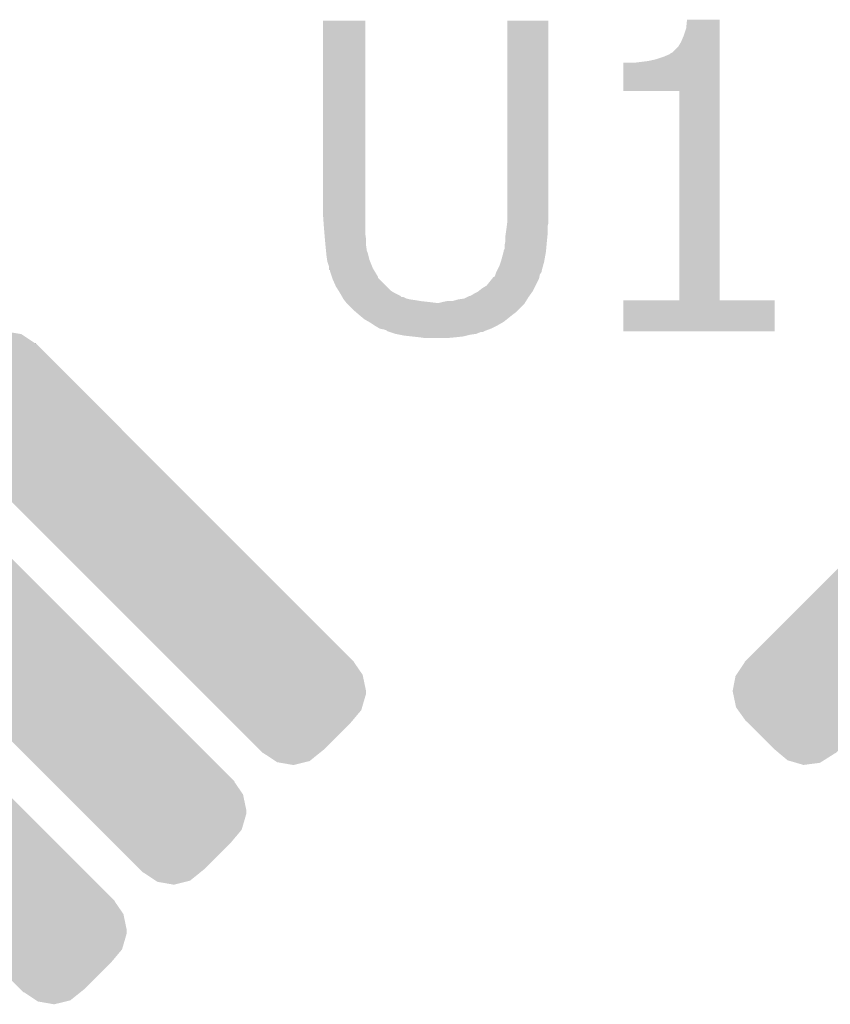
# Model space of a CAD drawing. Extents: x -9 to 122, y -9 to 65.
# Tile 154 of 256: x 54.96 to 57.36, y 54.23 to 57.14. Entities that reach past the tile are written whole.
import ezdxf

# ---------------------------------------------------------------- set-up
doc = ezdxf.new("R2010")
doc.units = 0
doc.layers.get('0').update_dxf_attribs({"linetype": 'CONTINUOUS'})
doc.layers.add('CLICKER_4_FOR_R7FA4M2A_V100_GTO', color=12, linetype='CONTINUOUS')
doc.layers.add('CLICKER_4_FOR_R7FA4M2A_V100_GTS', color=13, linetype='CONTINUOUS')

# ---------------------------------------------------------------- blocks, each defined once
blk = doc.blocks.new('CUSTOM_198')
for points in [[(0.382392, 0.633442), (0.43098, 0.63971), (0.452376, 0.633442), (0.43098, 0.63971)], [(0.336624, 0.604508), (0.370518, 0.625936), (0.503526, 0.604508), (0.477996, 0.625936)], [(0.370518, 0.625936), (0.382392, 0.633442), (0.477996, 0.625936), (0.452376, 0.633442)], [(0.24612, 0.515528), (0.325032, 0.59444), (0.594432, 0.515528), (0.51552, 0.59444)], [(0.325032, 0.59444), (0.3351, 0.604508), (0.51552, 0.59444), (0.503526, 0.604508)], [(0.3351, 0.604508), (0.335862, 0.60527), (0.336624, 0.604508), (0.335862, 0.60527)], [(0.200178, 0.469586), (0.240052, 0.50946), (0.630026, 0.469586), (0.601562, 0.50946)], [(0.240052, 0.50946), (0.24612, 0.515528), (0.601562, 0.50946), (0.594432, 0.515528)], [(0.152232, 0.42164), (0.200178, 0.469586), (0.64008, 0.42164), (0.630026, 0.469586)], [(0.108036, 0.377444), (0.152232, 0.42164), (0.631594, 0.377444), (0.64008, 0.42164)], [(0.067218, 0.336626), (0.108036, 0.377444), (0.604506, 0.336626), (0.631594, 0.377444)], [(-0.60527, -0.335862), (0.066454, 0.335862), (-0.066454, -0.335862), (0.60527, 0.335862)], [(0.066454, 0.335862), (0.067218, 0.336626), (0.60527, 0.335862), (0.604506, 0.336626)], [(-0.631596, -0.377442), (-0.604508, -0.336624), (-0.108034, -0.377442), (-0.067216, -0.336624)], [(-0.604508, -0.336624), (-0.60527, -0.335862), (-0.067216, -0.336624), (-0.066454, -0.335862)], [(-0.64008, -0.42164), (-0.631596, -0.377442), (-0.152232, -0.42164), (-0.108034, -0.377442)], [(-0.630026, -0.469586), (-0.64008, -0.42164), (-0.200178, -0.469586), (-0.152232, -0.42164)], [(-0.601562, -0.509458), (-0.630026, -0.469586), (-0.24005, -0.509458), (-0.200178, -0.469586)], [(-0.594428, -0.515532), (-0.601562, -0.509458), (-0.246124, -0.515532), (-0.24005, -0.509458)], [(-0.515528, -0.594432), (-0.594428, -0.515532), (-0.325024, -0.594432), (-0.246124, -0.515532)], [(-0.503526, -0.604508), (-0.515528, -0.594432), (-0.3351, -0.604508), (-0.325024, -0.594432)], [(-0.478008, -0.625932), (-0.503526, -0.604508), (-0.370516, -0.625932), (-0.336624, -0.604508)], [(-0.335862, -0.60527), (-0.336624, -0.604508), (-0.335862, -0.60527), (-0.3351, -0.604508)], [(-0.452364, -0.633448), (-0.478008, -0.625932), (-0.382406, -0.633448), (-0.370516, -0.625932)], [(-0.430994, -0.639712), (-0.452364, -0.633448), (-0.430994, -0.639712), (-0.382406, -0.633448)]]:
    blk.add_solid(points)
blk = doc.blocks.new('CUSTOM_199')
for points in [[(-0.459946, 0.631578), (-0.425722, 0.639984), (-0.377458, 0.631578), (-0.425722, 0.639984)], [(-0.502992, 0.604496), (-0.473298, 0.628298), (-0.336636, 0.604496), (-0.372512, 0.628298)], [(-0.473298, 0.628298), (-0.459946, 0.631578), (-0.372512, 0.628298), (-0.377458, 0.631578)], [(-0.594428, 0.515532), (-0.515456, 0.594504), (-0.246124, 0.515532), (-0.325096, 0.594504)], [(-0.515456, 0.594504), (-0.502992, 0.604496), (-0.325096, 0.594504), (-0.335088, 0.604496)], [(-0.336636, 0.604496), (-0.335862, 0.60527), (-0.335088, 0.604496), (-0.335862, 0.60527)], [(-0.62593, 0.478014), (-0.594428, 0.515532), (-0.208606, 0.478014), (-0.246124, 0.515532)], [(-0.639712, 0.431002), (-0.62593, 0.478014), (-0.161594, 0.431002), (-0.208606, 0.478014)], [(-0.64008, 0.42164), (-0.639712, 0.431002), (-0.152232, 0.42164), (-0.161594, 0.431002)], [(-0.630028, 0.373692), (-0.64008, 0.42164), (-0.104284, 0.373692), (-0.152232, 0.42164)], [(-0.604508, 0.336624), (-0.630028, 0.373692), (-0.067216, 0.336624), (-0.104284, 0.373692)], [(-0.60527, 0.335862), (-0.604508, 0.336624), (-0.066454, 0.335862), (-0.067216, 0.336624)], [(0.066454, -0.335862), (-0.60527, 0.335862), (0.60527, -0.335862), (-0.066454, 0.335862)], [(0.067218, -0.336626), (0.066454, -0.335862), (0.604506, -0.336626), (0.60527, -0.335862)], [(0.104284, -0.373692), (0.067218, -0.336626), (0.630024, -0.373692), (0.604506, -0.336626)], [(0.152232, -0.42164), (0.104284, -0.373692), (0.64008, -0.42164), (0.630024, -0.373692)], [(0.161586, -0.430994), (0.152232, -0.42164), (0.639712, -0.430994), (0.64008, -0.42164)], [(0.208598, -0.478006), (0.161586, -0.430994), (0.625932, -0.478006), (0.639712, -0.430994)], [(0.24612, -0.515528), (0.208598, -0.478006), (0.594432, -0.515528), (0.625932, -0.478006)], [(0.325032, -0.59444), (0.24612, -0.515528), (0.51552, -0.59444), (0.594432, -0.515528)], [(0.3351, -0.604508), (0.325032, -0.59444), (0.50297, -0.604508), (0.51552, -0.59444)], [(0.335862, -0.60527), (0.3351, -0.604508), (0.335862, -0.60527), (0.336624, -0.604508)], [(0.37252, -0.628326), (0.336624, -0.604508), (0.473284, -0.628326), (0.50297, -0.604508)], [(0.377444, -0.631594), (0.37252, -0.628326), (0.45997, -0.631594), (0.473284, -0.628326)], [(0.425706, -0.640006), (0.377444, -0.631594), (0.425706, -0.640006), (0.45997, -0.631594)]]:
    blk.add_solid(points)

msp = doc.modelspace()

# ---------------------------------------------------------------- linework, layer by layer
at = {"layer": 'CLICKER_4_FOR_R7FA4M2A_V100_GTO'}
for points in [[(55.85968, 56.560718), (55.8597, 57.134738), (55.98414, 56.560718), (55.98414, 57.134738)], [(55.8597, 57.134738), (55.859702, 57.13476), (55.98414, 57.134738), (55.859702, 57.13476)], [(56.40324, 56.56072), (56.40326, 57.134738), (56.52516, 56.56072), (56.52516, 57.134738)], [(56.40326, 57.134738), (56.403262, 57.13476), (56.52516, 57.134738), (56.403262, 57.13476)], [(56.93156, 57.111902), (56.934116, 57.137278), (57.030622, 57.111902), (57.03062, 57.137278)], [(56.934116, 57.137278), (56.93412, 57.1373), (57.03062, 57.137278), (56.93412, 57.1373)], [(56.92394, 57.08904), (56.93156, 57.111902), (57.030622, 57.08904), (57.030622, 57.111902)], [(56.908702, 57.058562), (56.91632, 57.071262), (57.030624, 57.058562), (57.030622, 57.071262)], [(56.91632, 57.071262), (56.92394, 57.08904), (57.030622, 57.071262), (57.030622, 57.08904)], [(56.885844, 57.038242), (56.89092, 57.040782), (57.030624, 57.038242), (57.030624, 57.040782)], [(56.89092, 57.040782), (56.908702, 57.058562), (57.030624, 57.040782), (57.030624, 57.058562)], [(56.74614, 56.926502), (56.746162, 57.0103), (57.030626, 56.926502), (57.030624, 57.0103)], [(56.77916, 57.0103), (56.819798, 57.01538), (57.030624, 57.0103), (57.030624, 57.01538)], [(56.819798, 57.01538), (56.84266, 57.020462), (57.030624, 57.01538), (57.030624, 57.020462)], [(56.84266, 57.020462), (56.865518, 57.02808), (57.030624, 57.020462), (57.030624, 57.02808)], [(56.865518, 57.02808), (56.8833, 57.035702), (57.030624, 57.02808), (57.030624, 57.035702)], [(56.8833, 57.035702), (56.885844, 57.038242), (57.030624, 57.035702), (57.030624, 57.038242)], [(56.911218, 56.92648), (56.74614, 56.926502), (57.030626, 56.92648), (57.030626, 56.926502)], [(56.91124, 56.309282), (56.911218, 56.92648), (57.030642, 56.309282), (57.030626, 56.92648)], [(55.86222, 56.52516), (55.85968, 56.560718), (55.98414, 56.52516), (55.98414, 56.560718)], [(56.40324, 56.537862), (56.40324, 56.56072), (56.52516, 56.537862), (56.52516, 56.56072)], [(55.863702, 56.50738), (55.86222, 56.52516), (55.98414, 56.50738), (55.98414, 56.52516)], [(56.398884, 56.50484), (56.4007, 56.51754), (56.52262, 56.50484), (56.52262, 56.51754)], [(56.4007, 56.51754), (56.401968, 56.527698), (56.52262, 56.51754), (56.52262, 56.527698)], [(56.401968, 56.527698), (56.403238, 56.537858), (56.52262, 56.527698), (56.52516, 56.537858)], [(56.403238, 56.537858), (56.40324, 56.537862), (56.52516, 56.537858), (56.52516, 56.537862)], [(55.86476, 56.49468), (55.863702, 56.50738), (55.985956, 56.49468), (55.98414, 56.50738)], [(55.865222, 56.489598), (55.86476, 56.49468), (55.98668, 56.489598), (55.985956, 56.49468)], [(55.86684, 56.47182), (55.865222, 56.489598), (55.98668, 56.47182), (55.98668, 56.489598)], [(56.39816, 56.49976), (56.398884, 56.50484), (56.522112, 56.49976), (56.52262, 56.50484)], [(56.39816, 56.484522), (56.39816, 56.49976), (56.520588, 56.484522), (56.522112, 56.49976)], [(55.8673, 56.46674), (55.86684, 56.47182), (55.987408, 56.46674), (55.98668, 56.47182)], [(55.868572, 56.454038), (55.8673, 56.46674), (55.989222, 56.454038), (55.987408, 56.46674)], [(56.393082, 56.456584), (56.39562, 56.461664), (56.518002, 56.456584), (56.518464, 56.461664)], [(56.39562, 56.471822), (56.397142, 56.47944), (56.519386, 56.471822), (56.52008, 56.47944)], [(56.39562, 56.461664), (56.39562, 56.471822), (56.518464, 56.461664), (56.519386, 56.471822)], [(56.397142, 56.47944), (56.39816, 56.484522), (56.52008, 56.47944), (56.520588, 56.484522)], [(55.86908, 56.448958), (55.868572, 56.454038), (55.991762, 56.448958), (55.989222, 56.454038)], [(55.86984, 56.44134), (55.86908, 56.448958), (55.993668, 56.44134), (55.991762, 56.448958)], [(55.871656, 56.428638), (55.86984, 56.44134), (55.996842, 56.428638), (55.993668, 56.44134)], [(55.87238, 56.423562), (55.871656, 56.428638), (55.998874, 56.423562), (55.996842, 56.428638)], [(56.385458, 56.4261), (56.392386, 56.4515), (56.51292, 56.4261), (56.51754, 56.4515)], [(56.392386, 56.4515), (56.39308, 56.454042), (56.51754, 56.4515), (56.51777, 56.454042)], [(56.39308, 56.454042), (56.393082, 56.456584), (56.51777, 56.454042), (56.518002, 56.456584)], [(55.877458, 56.408322), (55.87238, 56.423562), (56.004968, 56.408322), (55.998874, 56.423562)], [(55.87746, 56.403238), (55.877458, 56.408322), (56.007, 56.403238), (56.004968, 56.408322)], [(55.87746, 56.398182), (55.87746, 56.403238), (56.010034, 56.398182), (56.007, 56.403238)], [(56.372758, 56.395618), (56.38038, 56.410862), (56.50484, 56.395618), (56.508996, 56.410862)], [(56.38038, 56.410862), (56.38461, 56.42356), (56.508996, 56.410862), (56.51246, 56.42356)], [(56.38461, 56.42356), (56.385458, 56.4261), (56.51246, 56.42356), (56.51292, 56.4261)], [(55.879978, 56.39816), (55.87746, 56.398182), (56.010048, 56.39816), (56.010034, 56.398182)], [(55.88, 56.395624), (55.879978, 56.39816), (56.01157, 56.395624), (56.010048, 56.39816)], [(55.88593, 56.377836), (55.88, 56.395624), (56.02224, 56.377836), (56.01157, 56.395624)], [(55.886776, 56.375294), (55.88593, 56.377836), (56.022246, 56.375294), (56.02224, 56.377836)], [(55.88762, 56.37276), (55.886776, 56.375294), (56.02478, 56.37276), (56.022246, 56.375294)], [(55.89778, 56.349902), (55.88762, 56.37276), (56.047638, 56.349902), (56.02478, 56.37276)], [(56.342282, 56.352444), (56.35854, 56.372758), (56.48706, 56.352444), (56.497218, 56.372758)], [(56.35854, 56.372758), (56.362608, 56.37784), (56.497218, 56.372758), (56.498234, 56.37784)], [(56.362608, 56.37784), (56.365146, 56.377854), (56.498234, 56.37784), (56.498236, 56.377854)], [(56.365146, 56.377854), (56.36768, 56.382922), (56.498236, 56.377854), (56.49925, 56.382922)], [(56.36768, 56.382922), (56.368524, 56.385458), (56.49925, 56.382922), (56.499758, 56.385458)], [(56.368524, 56.385458), (56.37022, 56.39054), (56.499758, 56.385458), (56.503146, 56.39054)], [(56.37022, 56.39054), (56.371486, 56.393074), (56.503146, 56.39054), (56.504836, 56.393074)], [(56.371486, 56.393074), (56.372758, 56.395618), (56.504836, 56.393074), (56.50484, 56.395618)], [(55.90572, 56.337198), (55.89778, 56.349902), (56.060342, 56.337198), (56.047638, 56.349902)], [(56.320054, 56.3372), (56.329582, 56.344822), (56.479438, 56.3372), (56.483248, 56.344822)], [(56.329582, 56.344822), (56.342282, 56.352444), (56.483248, 56.344822), (56.48706, 56.352444)], [(55.91048, 56.32958), (55.90572, 56.337198), (56.07304, 56.32958), (56.060342, 56.337198)], [(55.914836, 56.321958), (55.91048, 56.32958), (56.08828, 56.321958), (56.07304, 56.32958)], [(55.916286, 56.31942), (55.914836, 56.321958), (56.090826, 56.31942), (56.08828, 56.321958)], [(55.916288, 56.319418), (55.916286, 56.31942), (56.095904, 56.319418), (56.090826, 56.31942)], [(55.91919, 56.314338), (55.916288, 56.319418), (56.106062, 56.314338), (56.095904, 56.319418)], [(55.920638, 56.311802), (55.91919, 56.314338), (56.116214, 56.311802), (56.106062, 56.314338)], [(56.258462, 56.3118), (56.276242, 56.314342), (56.461976, 56.3118), (56.463566, 56.314342)], [(56.276242, 56.314342), (56.2864, 56.31942), (56.463566, 56.314342), (56.46674, 56.31942)], [(56.2864, 56.31942), (56.291484, 56.32196), (56.46674, 56.31942), (56.468554, 56.32196)], [(56.291484, 56.32196), (56.294024, 56.321962), (56.468554, 56.32196), (56.468554, 56.321962)], [(56.294024, 56.321962), (56.299102, 56.324502), (56.468554, 56.321962), (56.470368, 56.324502)], [(56.299102, 56.324502), (56.306722, 56.32958), (56.470368, 56.324502), (56.473996, 56.32958)], [(56.306722, 56.32958), (56.31688, 56.33466), (56.473996, 56.32958), (56.477624, 56.33466)], [(56.31688, 56.33466), (56.320054, 56.3372), (56.477624, 56.33466), (56.479438, 56.3372)], [(55.92064, 56.3118), (55.920638, 56.311802), (56.116222, 56.3118), (56.116214, 56.311802)], [(55.922672, 56.30926), (55.92064, 56.3118), (56.134, 56.30926), (56.116222, 56.3118)], [(55.924704, 56.30672), (55.922672, 56.30926), (56.149238, 56.30672), (56.134, 56.30926)], [(55.926736, 56.30418), (55.924704, 56.30672), (56.1721, 56.30418), (56.149238, 56.30672)], [(55.928768, 56.30164), (55.926736, 56.30418), (56.192422, 56.30164), (56.1721, 56.30418)], [(55.930798, 56.299102), (55.928768, 56.30164), (56.45404, 56.299102), (56.455626, 56.30164)], [(55.930802, 56.299098), (55.930798, 56.299102), (56.454038, 56.299098), (56.45404, 56.299102)], [(55.94858, 56.281318), (55.930802, 56.299098), (56.436256, 56.281318), (56.454038, 56.299098)], [(56.202582, 56.30164), (56.21274, 56.30418), (56.455626, 56.30164), (56.457214, 56.30418)], [(56.21274, 56.30418), (56.225442, 56.30672), (56.457214, 56.30418), (56.458802, 56.30672)], [(56.240684, 56.30672), (56.258462, 56.3118), (56.458802, 56.30672), (56.461976, 56.3118)], [(56.74614, 56.217842), (56.74616, 56.309238), (57.193158, 56.217842), (57.19318, 56.309238)], [(56.74616, 56.309238), (56.746162, 56.30926), (57.19318, 56.309238), (57.030642, 56.30926)], [(56.746162, 56.30926), (56.91124, 56.309282), (57.030642, 56.30926), (57.030642, 56.309282)], [(55.95747, 56.2737), (55.94858, 56.281318), (56.428638, 56.2737), (56.436256, 56.281318)], [(55.96636, 56.26608), (55.95747, 56.2737), (56.41848, 56.26608), (56.428638, 56.2737)], [(55.981602, 56.25338), (55.96636, 56.26608), (56.402604, 56.25338), (56.41848, 56.26608)], [(55.994938, 56.245758), (55.981602, 56.25338), (56.393078, 56.245758), (56.402604, 56.25338)], [(55.999382, 56.243218), (55.994938, 56.245758), (56.388632, 56.243218), (56.393078, 56.245758)], [(56.010808, 56.2356), (55.999382, 56.243218), (56.3753, 56.2356), (56.388632, 56.243218)], [(56.01462, 56.233058), (56.010808, 56.2356), (56.370216, 56.233058), (56.3753, 56.2356)], [(56.027318, 56.22544), (56.01462, 56.233058), (56.35498, 56.22544), (56.370216, 56.233058)], [(56.040018, 56.2229), (56.027318, 56.22544), (56.34821, 56.2229), (56.35498, 56.22544)], [(56.047636, 56.22036), (56.040018, 56.2229), (56.34144, 56.22036), (56.34821, 56.2229)], [(56.050178, 56.217824), (56.047636, 56.22036), (56.33468, 56.217824), (56.34144, 56.22036)], [(56.050202, 56.217816), (56.050178, 56.217824), (56.33466, 56.217816), (56.33468, 56.217824)], [(56.05781, 56.21528), (56.050202, 56.217816), (56.332114, 56.21528), (56.33466, 56.217816)], [(56.057816, 56.215278), (56.05781, 56.21528), (56.324496, 56.215278), (56.332114, 56.21528)], [(56.07304, 56.210202), (56.057816, 56.215278), (56.3118, 56.210202), (56.324496, 56.215278)], [(56.07305, 56.2102), (56.07304, 56.210202), (56.311796, 56.2102), (56.3118, 56.210202)], [(56.085746, 56.20766), (56.07305, 56.2102), (56.29402, 56.20766), (56.311796, 56.2102)], [(56.098442, 56.20512), (56.085746, 56.20766), (56.283858, 56.20512), (56.29402, 56.20766)], [(56.121302, 56.20258), (56.098442, 56.20512), (56.273698, 56.20258), (56.283858, 56.20512)], [(56.14416, 56.20004), (56.121302, 56.20258), (56.25084, 56.20004), (56.273698, 56.20258)], [(56.16194, 56.1975), (56.14416, 56.20004), (56.222902, 56.1975), (56.25084, 56.20004)], [(57.193158, 56.21782), (56.74614, 56.217842), (57.193158, 56.21782), (57.193158, 56.217842)]]:
    msp.add_solid(points, dxfattribs=at)

# ---------------------------------------------------------------- block references
at = {"layer": 'CLICKER_4_FOR_R7FA4M2A_V100_GTS'}
for name, p in [('CUSTOM_199', (55.3466, 55.57774)), ('CUSTOM_198', (57.7088, 55.57774)), ('CUSTOM_199', (54.99354, 55.22468)), ('CUSTOM_199', (54.64048, 54.87162))]:
    msp.add_blockref(name, p, dxfattribs=at)

doc.saveas('drawing.dxf')
